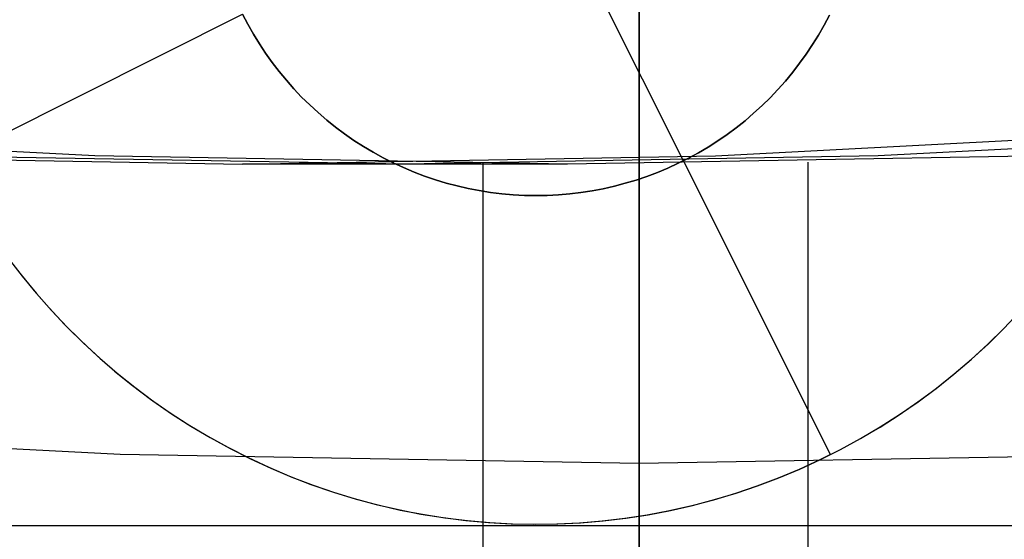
# Model space of a CAD drawing. Header units: millimetres. Extents: x 6049 to 7254, y -11340 to -10297.
# Tile 26 of 237: x 6649.3 to 6653.05, y -10737.65 to -10735.67. Entities that reach past the tile are written whole.
import ezdxf

# ---------------------------------------------------------------- set-up
doc = ezdxf.new("R2010")
doc.units = ezdxf.units.MM
doc.layers.add('color', color=7, linetype='Continuous')

msp = doc.modelspace()

# ---------------------------------------------------------------- linework, layer by layer
at = {"color": 8, "true_color": 0x7f7f7f}
for p, q in [((6651.6597, -10751.3076, 89.0308), (6651.6597, -10730.3008, 103.0637)), ((6651.6597, -10751.3076, 89.0308), (6651.6597, -10730.3008, 103.0637)), ((6651.6597, -10751.0356, 88.1), (6651.6597, -10732.1874, 88.1)), ((6651.6597, -10751.0356, 88.1), (6651.6597, -10732.1874, 88.1)), ((6651.6597, -10735.8456, 208.752), (6651.6597, -10735.0318, 207.9348)), ((6651.6597, -10735.8456, 208.752), (6651.6597, -10735.0318, 207.9348)), ((6651.6597, -10735.9315, 210.3157), (6651.6597, -10735.1743, 209.4969)), ((6651.6597, -10735.9315, 210.3157), (6651.6597, -10735.1743, 209.4969)), ((6651.6597, -10736.6304, 209.5971), (6651.6597, -10735.8456, 208.752)), ((6651.6597, -10736.6304, 209.5971), (6651.6597, -10735.8456, 208.752)), ((6651.6597, -10736.6597, 211.1602), (6651.6597, -10735.9315, 210.3157)), ((6651.6597, -10736.6597, 211.1602), (6651.6597, -10735.9315, 210.3157)), ((6649.587, -10736.1896, 69.3167), (6647.7891, -10736.0945, 69.7318)), ((6651.9498, -10736.1896, 63.1265), (6653.7476, -10736.0945, 62.7115)), ((6654.3662, -10736.0945, 65.391), (6652.5684, -10736.1896, 65.806)), ((6648.3498, -10736.1896, 63.9576), (6650.1498, -10736.2214, 63.5421)), ((6650.7684, -10736.2214, 66.2216), (6648.9684, -10736.1896, 66.6372)), ((6651.387, -10736.2214, 68.9011), (6649.587, -10736.1896, 69.3167)), ((6650.1498, -10736.2214, 63.5421), (6651.9498, -10736.1896, 63.1265)), ((6651.387, -10736.2214, 68.9011), (6650.1498, -10736.2214, 63.5421)), ((6652.5684, -10736.1896, 65.806), (6650.7684, -10736.2214, 66.2216)), ((6651.0654, -10744.9174, 63.3307), (6651.0654, -10736.2132, 63.3307)), ((6653.187, -10736.1896, 68.4856), (6651.387, -10736.2214, 68.9011)), ((6652.3026, -10744.9174, 68.6897), (6652.3026, -10736.2132, 68.6897)), ((6651.6597, -10737.3853, 210.4689), (6651.6597, -10736.6304, 209.5971)), ((6651.6597, -10737.3853, 210.4689), (6651.6597, -10736.6304, 209.5971)), ((6651.6597, -10737.3583, 212.0295), (6651.6597, -10736.6597, 211.1602)), ((6651.6597, -10737.3583, 212.0295), (6651.6597, -10736.6597, 211.1602)), ((6647.7092, -10737.2218, 212.0295), (6649.6833, -10737.3241, 212.0295)), ((6649.6833, -10737.3241, 212.0295), (6651.6597, -10737.3583, 212.0295)), ((6651.6597, -10737.3583, 212.0295), (6653.6362, -10737.3241, 212.0295)), ((6651.6597, -10738.0262, 212.9226), (6651.6597, -10737.3583, 212.0295)), ((6651.6597, -10738.0262, 212.9226), (6651.6597, -10737.3583, 212.0295)), ((6651.6597, -10738.1094, 211.3665), (6651.6597, -10737.3853, 210.4689)), ((6651.6597, -10738.1094, 211.3665), (6651.6597, -10737.3853, 210.4689))]:
    msp.add_line(p, q, dxfattribs=at)
at = {"color": 7, "true_color": 0xffffff}
for p, q in [((6651.6597, -10731.2254, 258.0594), (6651.6597, -10737.5962, 258.0594)), ((6661.6597, -10737.5962, 258.0594), (6641.6597, -10737.5962, 258.0594)), ((6661.6597, -10737.5962, 261.0594), (6641.6597, -10737.5962, 261.0594)), ((6661.6597, -10737.5962, 259.5594), (6641.6597, -10737.5962, 259.5594)), ((6651.6597, -10737.5962, 258.0594), (6651.6597, -10737.5962, 261.0594))]:
    msp.add_line(p, q, dxfattribs=at)
at = {"layer": 'color'}
msp.add_line((6651.6597, -10607.0962, 43.5), (6651.6597, -10753.0962, 43.5), dxfattribs=at)
at = {"layer": 'color', "color": 254, "true_color": 0xcad1ee}
for p, q in [((6651.8274, -10736.2082, 24.7), (6650.7072, -10733.9732, 24.7)), ((6649.0323, -10736.2108, 19.7), (6650.1498, -10735.6507, 19.7)), ((6650.1698, -10735.689, 24.7), (6650.1498, -10735.6507, 24.7)), ((6650.1498, -10735.6507, 19.7), (6650.1698, -10735.689, 19.7)), ((6650.1698, -10735.689, 22.2), (6650.1498, -10735.6507, 22.2)), ((6650.1498, -10735.6507, 19.7), (6650.1698, -10735.689, 19.7)), ((6650.1698, -10735.689, 24.7), (6650.1498, -10735.6507, 24.7)), ((6652.3832, -10735.6541, 24.7), (6652.363, -10735.6922, 24.7)), ((6652.363, -10735.6922, 19.7), (6652.3832, -10735.6541, 19.7)), ((6652.3832, -10735.6541, 22.2), (6652.363, -10735.6922, 22.2)), ((6652.363, -10735.6922, 19.7), (6652.3832, -10735.6541, 19.7)), ((6652.3832, -10735.6541, 24.7), (6652.363, -10735.6922, 24.7)), ((6650.1911, -10735.7265, 24.7), (6650.1698, -10735.689, 24.7)), ((6650.1698, -10735.689, 19.7), (6650.1911, -10735.7265, 19.7)), ((6650.1911, -10735.7265, 22.2), (6650.1698, -10735.689, 22.2)), ((6650.1698, -10735.689, 19.7), (6650.1911, -10735.7265, 19.7)), ((6650.1911, -10735.7265, 24.7), (6650.1698, -10735.689, 24.7)), ((6652.363, -10735.6922, 24.7), (6652.3416, -10735.7297, 24.7)), ((6652.3416, -10735.7297, 19.7), (6652.363, -10735.6922, 19.7)), ((6652.363, -10735.6922, 22.2), (6652.3416, -10735.7297, 22.2)), ((6652.3416, -10735.7297, 19.7), (6652.363, -10735.6922, 19.7)), ((6652.363, -10735.6922, 24.7), (6652.3416, -10735.7297, 24.7)), ((6650.2137, -10735.7633, 24.7), (6650.1911, -10735.7265, 24.7)), ((6650.1911, -10735.7265, 19.7), (6650.2137, -10735.7633, 19.7)), ((6650.2137, -10735.7633, 22.2), (6650.1911, -10735.7265, 22.2)), ((6650.1911, -10735.7265, 19.7), (6650.2137, -10735.7633, 19.7)), ((6650.2137, -10735.7633, 24.7), (6650.1911, -10735.7265, 24.7)), ((6652.3416, -10735.7297, 24.7), (6652.3189, -10735.7664, 24.7)), ((6652.3189, -10735.7664, 19.7), (6652.3416, -10735.7297, 19.7)), ((6652.3416, -10735.7297, 22.2), (6652.3189, -10735.7664, 22.2)), ((6652.3189, -10735.7664, 19.7), (6652.3416, -10735.7297, 19.7)), ((6652.3416, -10735.7297, 24.7), (6652.3189, -10735.7664, 24.7)), ((6650.2375, -10735.7992, 24.7), (6650.2137, -10735.7633, 24.7)), ((6650.2137, -10735.7633, 19.7), (6650.2375, -10735.7992, 19.7)), ((6650.2375, -10735.7992, 22.2), (6650.2137, -10735.7633, 22.2)), ((6650.2137, -10735.7633, 19.7), (6650.2375, -10735.7992, 19.7)), ((6650.2375, -10735.7992, 24.7), (6650.2137, -10735.7633, 24.7)), ((6652.3189, -10735.7664, 24.7), (6652.295, -10735.8023, 24.7)), ((6652.295, -10735.8023, 19.7), (6652.3189, -10735.7664, 19.7)), ((6652.3189, -10735.7664, 22.2), (6652.295, -10735.8023, 22.2)), ((6652.295, -10735.8023, 19.7), (6652.3189, -10735.7664, 19.7)), ((6652.3189, -10735.7664, 24.7), (6652.295, -10735.8023, 24.7)), ((6650.2626, -10735.8344, 24.7), (6650.2375, -10735.7992, 24.7)), ((6650.2375, -10735.7992, 19.7), (6650.2626, -10735.8344, 19.7)), ((6650.2626, -10735.8344, 22.2), (6650.2375, -10735.7992, 22.2)), ((6650.2375, -10735.7992, 19.7), (6650.2626, -10735.8344, 19.7)), ((6650.2626, -10735.8344, 24.7), (6650.2375, -10735.7992, 24.7)), ((6652.295, -10735.8023, 24.7), (6652.2698, -10735.8373, 24.7)), ((6652.2698, -10735.8373, 19.7), (6652.295, -10735.8023, 19.7)), ((6652.295, -10735.8023, 22.2), (6652.2698, -10735.8373, 22.2)), ((6652.2698, -10735.8373, 19.7), (6652.295, -10735.8023, 19.7)), ((6652.295, -10735.8023, 24.7), (6652.2698, -10735.8373, 24.7)), ((6650.2889, -10735.8686, 24.7), (6650.2626, -10735.8344, 24.7)), ((6650.2626, -10735.8344, 19.7), (6650.2889, -10735.8686, 19.7)), ((6650.2889, -10735.8686, 22.2), (6650.2626, -10735.8344, 22.2)), ((6650.2626, -10735.8344, 19.7), (6650.2889, -10735.8686, 19.7)), ((6650.2889, -10735.8686, 24.7), (6650.2626, -10735.8344, 24.7)), ((6652.2698, -10735.8373, 24.7), (6652.2434, -10735.8715, 24.7)), ((6652.2434, -10735.8715, 19.7), (6652.2698, -10735.8373, 19.7)), ((6652.2698, -10735.8373, 22.2), (6652.2434, -10735.8715, 22.2)), ((6652.2434, -10735.8715, 19.7), (6652.2698, -10735.8373, 19.7)), ((6652.2698, -10735.8373, 24.7), (6652.2434, -10735.8715, 24.7)), ((6650.3163, -10735.9019, 24.7), (6650.2889, -10735.8686, 24.7)), ((6650.2889, -10735.8686, 19.7), (6650.3163, -10735.9019, 19.7)), ((6650.3163, -10735.9019, 22.2), (6650.2889, -10735.8686, 22.2)), ((6650.2889, -10735.8686, 19.7), (6650.3163, -10735.9019, 19.7)), ((6650.3163, -10735.9019, 24.7), (6650.2889, -10735.8686, 24.7)), ((6652.2434, -10735.8715, 24.7), (6652.2159, -10735.9047, 24.7)), ((6652.2159, -10735.9047, 19.7), (6652.2434, -10735.8715, 19.7)), ((6652.2434, -10735.8715, 22.2), (6652.2159, -10735.9047, 22.2)), ((6652.2159, -10735.9047, 19.7), (6652.2434, -10735.8715, 19.7)), ((6652.2434, -10735.8715, 24.7), (6652.2159, -10735.9047, 24.7)), ((6650.3449, -10735.9342, 24.7), (6650.3163, -10735.9019, 24.7)), ((6650.3163, -10735.9019, 19.7), (6650.3449, -10735.9342, 19.7)), ((6650.3449, -10735.9342, 22.2), (6650.3163, -10735.9019, 22.2)), ((6650.3163, -10735.9019, 19.7), (6650.3449, -10735.9342, 19.7)), ((6650.3449, -10735.9342, 24.7), (6650.3163, -10735.9019, 24.7)), ((6652.2159, -10735.9047, 24.7), (6652.1872, -10735.937, 24.7)), ((6652.1872, -10735.937, 19.7), (6652.2159, -10735.9047, 19.7)), ((6652.2159, -10735.9047, 22.2), (6652.1872, -10735.937, 22.2)), ((6652.1872, -10735.937, 19.7), (6652.2159, -10735.9047, 19.7)), ((6652.2159, -10735.9047, 24.7), (6652.1872, -10735.937, 24.7)), ((6650.3745, -10735.9656, 24.7), (6650.3449, -10735.9342, 24.7)), ((6650.3449, -10735.9342, 19.7), (6650.3745, -10735.9656, 19.7)), ((6650.3745, -10735.9656, 22.2), (6650.3449, -10735.9342, 22.2)), ((6650.3449, -10735.9342, 19.7), (6650.3745, -10735.9656, 19.7)), ((6650.3745, -10735.9656, 24.7), (6650.3449, -10735.9342, 24.7)), ((6652.1872, -10735.937, 24.7), (6652.1575, -10735.9682, 24.7)), ((6652.1575, -10735.9682, 19.7), (6652.1872, -10735.937, 19.7)), ((6652.1872, -10735.937, 22.2), (6652.1575, -10735.9682, 22.2)), ((6652.1575, -10735.9682, 19.7), (6652.1872, -10735.937, 19.7)), ((6652.1872, -10735.937, 24.7), (6652.1575, -10735.9682, 24.7)), ((6650.4053, -10735.9959, 24.7), (6650.3745, -10735.9656, 24.7)), ((6650.3745, -10735.9656, 19.7), (6650.4053, -10735.9959, 19.7)), ((6650.4053, -10735.9959, 22.2), (6650.3745, -10735.9656, 22.2)), ((6650.3745, -10735.9656, 19.7), (6650.4053, -10735.9959, 19.7)), ((6650.4053, -10735.9959, 24.7), (6650.3745, -10735.9656, 24.7)), ((6650.437, -10736.0251, 24.7), (6650.4053, -10735.9959, 24.7)), ((6650.4053, -10735.9959, 19.7), (6650.437, -10736.0251, 19.7)), ((6650.437, -10736.0251, 22.2), (6650.4053, -10735.9959, 22.2)), ((6650.4053, -10735.9959, 19.7), (6650.437, -10736.0251, 19.7)), ((6650.437, -10736.0251, 24.7), (6650.4053, -10735.9959, 24.7)), ((6652.1575, -10735.9682, 24.7), (6652.1267, -10735.9984, 24.7)), ((6652.1267, -10735.9984, 19.7), (6652.1575, -10735.9682, 19.7)), ((6652.1575, -10735.9682, 22.2), (6652.1267, -10735.9984, 22.2)), ((6652.1267, -10735.9984, 19.7), (6652.1575, -10735.9682, 19.7)), ((6652.1575, -10735.9682, 24.7), (6652.1267, -10735.9984, 24.7)), ((6650.4698, -10736.0532, 24.7), (6650.437, -10736.0251, 24.7)), ((6650.437, -10736.0251, 19.7), (6650.4698, -10736.0532, 19.7)), ((6650.4698, -10736.0532, 22.2), (6650.437, -10736.0251, 22.2)), ((6650.437, -10736.0251, 19.7), (6650.4698, -10736.0532, 19.7)), ((6650.4698, -10736.0532, 24.7), (6650.437, -10736.0251, 24.7)), ((6652.0948, -10736.0276, 24.7), (6652.062, -10736.0556, 24.7)), ((6652.062, -10736.0556, 19.7), (6652.0948, -10736.0276, 19.7)), ((6652.0948, -10736.0276, 22.2), (6652.062, -10736.0556, 22.2)), ((6652.062, -10736.0556, 19.7), (6652.0948, -10736.0276, 19.7)), ((6652.0948, -10736.0276, 24.7), (6652.062, -10736.0556, 24.7)), ((6652.1267, -10735.9984, 24.7), (6652.0948, -10736.0276, 24.7)), ((6652.0948, -10736.0276, 19.7), (6652.1267, -10735.9984, 19.7)), ((6652.1267, -10735.9984, 22.2), (6652.0948, -10736.0276, 22.2)), ((6652.0948, -10736.0276, 19.7), (6652.1267, -10735.9984, 19.7)), ((6652.1267, -10735.9984, 24.7), (6652.0948, -10736.0276, 24.7)), ((6650.5035, -10736.0802, 24.7), (6650.4698, -10736.0532, 24.7)), ((6650.4698, -10736.0532, 19.7), (6650.5035, -10736.0802, 19.7)), ((6650.5035, -10736.0802, 22.2), (6650.4698, -10736.0532, 22.2)), ((6650.4698, -10736.0532, 19.7), (6650.5035, -10736.0802, 19.7)), ((6650.5035, -10736.0802, 24.7), (6650.4698, -10736.0532, 24.7)), ((6652.062, -10736.0556, 24.7), (6652.0282, -10736.0824, 24.7)), ((6652.0282, -10736.0824, 19.7), (6652.062, -10736.0556, 19.7)), ((6652.062, -10736.0556, 22.2), (6652.0282, -10736.0824, 22.2)), ((6652.0282, -10736.0824, 19.7), (6652.062, -10736.0556, 19.7)), ((6652.062, -10736.0556, 24.7), (6652.0282, -10736.0824, 24.7)), ((6650.5381, -10736.1059, 24.7), (6650.5035, -10736.0802, 24.7)), ((6650.5035, -10736.0802, 19.7), (6650.5381, -10736.1059, 19.7)), ((6650.5381, -10736.1059, 22.2), (6650.5035, -10736.0802, 22.2)), ((6650.5035, -10736.0802, 19.7), (6650.5381, -10736.1059, 19.7)), ((6650.5381, -10736.1059, 24.7), (6650.5035, -10736.0802, 24.7)), ((6650.5735, -10736.1305, 24.7), (6650.5381, -10736.1059, 24.7)), ((6650.5381, -10736.1059, 19.7), (6650.5735, -10736.1305, 19.7)), ((6650.5735, -10736.1305, 22.2), (6650.5381, -10736.1059, 22.2)), ((6650.5381, -10736.1059, 19.7), (6650.5735, -10736.1305, 19.7)), ((6650.5735, -10736.1305, 24.7), (6650.5381, -10736.1059, 24.7)), ((6651.9935, -10736.1081, 24.7), (6651.958, -10736.1325, 24.7)), ((6651.958, -10736.1325, 19.7), (6651.9935, -10736.1081, 19.7)), ((6651.9935, -10736.1081, 22.2), (6651.958, -10736.1325, 22.2)), ((6651.958, -10736.1325, 19.7), (6651.9935, -10736.1081, 19.7)), ((6651.9935, -10736.1081, 24.7), (6651.958, -10736.1325, 24.7)), ((6652.0282, -10736.0824, 24.7), (6651.9935, -10736.1081, 24.7)), ((6651.9935, -10736.1081, 19.7), (6652.0282, -10736.0824, 19.7)), ((6652.0282, -10736.0824, 22.2), (6651.9935, -10736.1081, 22.2)), ((6651.9935, -10736.1081, 19.7), (6652.0282, -10736.0824, 19.7)), ((6652.0282, -10736.0824, 24.7), (6651.9935, -10736.1081, 24.7)), ((6650.6098, -10736.1538, 24.7), (6650.5735, -10736.1305, 24.7)), ((6650.5735, -10736.1305, 19.7), (6650.6098, -10736.1538, 19.7)), ((6650.6098, -10736.1538, 22.2), (6650.5735, -10736.1305, 22.2)), ((6650.5735, -10736.1305, 19.7), (6650.6098, -10736.1538, 19.7)), ((6650.6098, -10736.1538, 24.7), (6650.5735, -10736.1305, 24.7)), ((6651.958, -10736.1325, 24.7), (6651.9216, -10736.1558, 24.7)), ((6651.9216, -10736.1558, 19.7), (6651.958, -10736.1325, 19.7)), ((6651.958, -10736.1325, 22.2), (6651.9216, -10736.1558, 22.2)), ((6651.9216, -10736.1558, 19.7), (6651.958, -10736.1325, 19.7)), ((6651.958, -10736.1325, 24.7), (6651.9216, -10736.1558, 24.7)), ((6650.6469, -10736.1759, 24.7), (6650.6098, -10736.1538, 24.7)), ((6650.6098, -10736.1538, 19.7), (6650.6469, -10736.1759, 19.7)), ((6650.6469, -10736.1759, 22.2), (6650.6098, -10736.1538, 22.2)), ((6650.6098, -10736.1538, 19.7), (6650.6469, -10736.1759, 19.7)), ((6650.6469, -10736.1759, 24.7), (6650.6098, -10736.1538, 24.7)), ((6650.6848, -10736.1966, 24.7), (6650.6469, -10736.1759, 24.7)), ((6650.6469, -10736.1759, 19.7), (6650.6848, -10736.1966, 19.7)), ((6650.6848, -10736.1966, 22.2), (6650.6469, -10736.1759, 22.2)), ((6650.6469, -10736.1759, 19.7), (6650.6848, -10736.1966, 19.7)), ((6650.6848, -10736.1966, 24.7), (6650.6469, -10736.1759, 24.7)), ((6651.8845, -10736.1777, 24.7), (6651.8466, -10736.1984, 24.7)), ((6651.8466, -10736.1984, 19.7), (6651.8845, -10736.1777, 19.7)), ((6651.8845, -10736.1777, 22.2), (6651.8466, -10736.1984, 22.2)), ((6651.8466, -10736.1984, 19.7), (6651.8845, -10736.1777, 19.7)), ((6651.8845, -10736.1777, 24.7), (6651.8466, -10736.1984, 24.7)), ((6651.9216, -10736.1558, 24.7), (6651.8845, -10736.1777, 24.7)), ((6651.8845, -10736.1777, 19.7), (6651.9216, -10736.1558, 19.7)), ((6651.9216, -10736.1558, 22.2), (6651.8845, -10736.1777, 22.2)), ((6651.8845, -10736.1777, 19.7), (6651.9216, -10736.1558, 19.7)), ((6651.9216, -10736.1558, 24.7), (6651.8845, -10736.1777, 24.7)), ((6650.7233, -10736.2161, 24.7), (6650.6848, -10736.1966, 24.7)), ((6650.6848, -10736.1966, 19.7), (6650.7233, -10736.2161, 19.7)), ((6650.7233, -10736.2161, 22.2), (6650.6848, -10736.1966, 22.2)), ((6650.6848, -10736.1966, 19.7), (6650.7233, -10736.2161, 19.7)), ((6650.7233, -10736.2161, 24.7), (6650.6848, -10736.1966, 24.7)), ((6650.7625, -10736.2342, 24.7), (6650.7233, -10736.2161, 24.7)), ((6650.7233, -10736.2161, 19.7), (6650.7625, -10736.2342, 19.7)), ((6650.7625, -10736.2342, 22.2), (6650.7233, -10736.2161, 22.2)), ((6650.7233, -10736.2161, 19.7), (6650.7625, -10736.2342, 19.7)), ((6650.7625, -10736.2342, 24.7), (6650.7233, -10736.2161, 24.7)), ((6651.808, -10736.2177, 24.7), (6651.7688, -10736.2357, 24.7)), ((6651.7688, -10736.2357, 19.7), (6651.808, -10736.2177, 19.7)), ((6651.808, -10736.2177, 22.2), (6651.7688, -10736.2357, 22.2)), ((6651.7688, -10736.2357, 19.7), (6651.808, -10736.2177, 19.7)), ((6651.808, -10736.2177, 24.7), (6651.7688, -10736.2357, 24.7)), ((6651.8466, -10736.1984, 24.7), (6651.808, -10736.2177, 24.7)), ((6651.808, -10736.2177, 19.7), (6651.8466, -10736.1984, 19.7)), ((6651.8466, -10736.1984, 22.2), (6651.808, -10736.2177, 22.2)), ((6651.808, -10736.2177, 19.7), (6651.8466, -10736.1984, 19.7)), ((6651.8466, -10736.1984, 24.7), (6651.808, -10736.2177, 24.7)), ((6651.8274, -10736.2082, 24.7), (6651.8274, -10736.2082, 19.7)), ((6652.3874, -10737.3257, 19.7), (6651.8274, -10736.2082, 19.7)), ((6650.8022, -10736.2509, 24.7), (6650.7625, -10736.2342, 24.7)), ((6650.7625, -10736.2342, 19.7), (6650.8022, -10736.2509, 19.7)), ((6650.8022, -10736.2509, 22.2), (6650.7625, -10736.2342, 22.2)), ((6650.7625, -10736.2342, 19.7), (6650.8022, -10736.2509, 19.7)), ((6650.8022, -10736.2509, 24.7), (6650.7625, -10736.2342, 24.7)), ((6650.8425, -10736.2663, 24.7), (6650.8022, -10736.2509, 24.7)), ((6650.8022, -10736.2509, 19.7), (6650.8425, -10736.2663, 19.7)), ((6650.8425, -10736.2663, 22.2), (6650.8022, -10736.2509, 22.2)), ((6650.8022, -10736.2509, 19.7), (6650.8425, -10736.2663, 19.7)), ((6650.8425, -10736.2663, 24.7), (6650.8022, -10736.2509, 24.7)), ((6651.7289, -10736.2523, 24.7), (6651.6886, -10736.2676, 24.7)), ((6651.6886, -10736.2676, 19.7), (6651.7289, -10736.2523, 19.7)), ((6651.7289, -10736.2523, 22.2), (6651.6886, -10736.2676, 22.2)), ((6651.6886, -10736.2676, 19.7), (6651.7289, -10736.2523, 19.7)), ((6651.7289, -10736.2523, 24.7), (6651.6886, -10736.2676, 24.7)), ((6651.7688, -10736.2357, 24.7), (6651.7289, -10736.2523, 24.7)), ((6651.7289, -10736.2523, 19.7), (6651.7688, -10736.2357, 19.7)), ((6651.7688, -10736.2357, 22.2), (6651.7289, -10736.2523, 22.2)), ((6651.7289, -10736.2523, 19.7), (6651.7688, -10736.2357, 19.7)), ((6651.7688, -10736.2357, 24.7), (6651.7289, -10736.2523, 24.7)), ((6650.8834, -10736.2803, 24.7), (6650.8425, -10736.2663, 24.7)), ((6650.8425, -10736.2663, 19.7), (6650.8834, -10736.2803, 19.7)), ((6650.8834, -10736.2803, 22.2), (6650.8425, -10736.2663, 22.2)), ((6650.8425, -10736.2663, 19.7), (6650.8834, -10736.2803, 19.7)), ((6650.8834, -10736.2803, 24.7), (6650.8425, -10736.2663, 24.7)), ((6650.9247, -10736.2928, 24.7), (6650.8834, -10736.2803, 24.7)), ((6650.8834, -10736.2803, 19.7), (6650.9247, -10736.2928, 19.7)), ((6650.9247, -10736.2928, 22.2), (6650.8834, -10736.2803, 22.2)), ((6650.8834, -10736.2803, 19.7), (6650.9247, -10736.2928, 19.7)), ((6650.9247, -10736.2928, 24.7), (6650.8834, -10736.2803, 24.7)), ((6650.9664, -10736.3039, 24.7), (6650.9247, -10736.2928, 24.7)), ((6650.9247, -10736.2928, 19.7), (6650.9664, -10736.3039, 19.7)), ((6650.9664, -10736.3039, 22.2), (6650.9247, -10736.2928, 22.2)), ((6650.9247, -10736.2928, 19.7), (6650.9664, -10736.3039, 19.7)), ((6650.9664, -10736.3039, 24.7), (6650.9247, -10736.2928, 24.7)), ((6651.6064, -10736.2938, 24.7), (6651.5647, -10736.3048, 24.7)), ((6651.5647, -10736.3048, 19.7), (6651.6064, -10736.2938, 19.7)), ((6651.6064, -10736.2938, 22.2), (6651.5647, -10736.3048, 22.2)), ((6651.5647, -10736.3048, 19.7), (6651.6064, -10736.2938, 19.7)), ((6651.6064, -10736.2938, 24.7), (6651.5647, -10736.3048, 24.7)), ((6651.6477, -10736.2814, 24.7), (6651.6064, -10736.2938, 24.7)), ((6651.6064, -10736.2938, 19.7), (6651.6477, -10736.2814, 19.7)), ((6651.6477, -10736.2814, 22.2), (6651.6064, -10736.2938, 22.2)), ((6651.6064, -10736.2938, 19.7), (6651.6477, -10736.2814, 19.7)), ((6651.6477, -10736.2814, 24.7), (6651.6064, -10736.2938, 24.7)), ((6651.6886, -10736.2676, 24.7), (6651.6477, -10736.2814, 24.7)), ((6651.6477, -10736.2814, 19.7), (6651.6886, -10736.2676, 19.7)), ((6651.6886, -10736.2676, 22.2), (6651.6477, -10736.2814, 22.2)), ((6651.6477, -10736.2814, 19.7), (6651.6886, -10736.2676, 19.7)), ((6651.6886, -10736.2676, 24.7), (6651.6477, -10736.2814, 24.7)), ((6651.0084, -10736.3136, 24.7), (6650.9664, -10736.3039, 24.7)), ((6650.9664, -10736.3039, 19.7), (6651.0084, -10736.3136, 19.7)), ((6651.0084, -10736.3136, 22.2), (6650.9664, -10736.3039, 22.2)), ((6650.9664, -10736.3039, 19.7), (6651.0084, -10736.3136, 19.7)), ((6651.0084, -10736.3136, 24.7), (6650.9664, -10736.3039, 24.7)), ((6651.0508, -10736.3218, 24.7), (6651.0084, -10736.3136, 24.7)), ((6651.0084, -10736.3136, 19.7), (6651.0508, -10736.3218, 19.7)), ((6651.0508, -10736.3218, 22.2), (6651.0084, -10736.3136, 22.2)), ((6651.0084, -10736.3136, 19.7), (6651.0508, -10736.3218, 19.7)), ((6651.0508, -10736.3218, 24.7), (6651.0084, -10736.3136, 24.7)), ((6651.0934, -10736.3285, 24.7), (6651.0508, -10736.3218, 24.7)), ((6651.0508, -10736.3218, 19.7), (6651.0934, -10736.3285, 19.7)), ((6651.0934, -10736.3285, 22.2), (6651.0508, -10736.3218, 22.2)), ((6651.0508, -10736.3218, 19.7), (6651.0934, -10736.3285, 19.7)), ((6651.0934, -10736.3285, 24.7), (6651.0508, -10736.3218, 24.7)), ((6651.1362, -10736.3338, 24.7), (6651.0934, -10736.3285, 24.7)), ((6651.0934, -10736.3285, 19.7), (6651.1362, -10736.3338, 19.7)), ((6651.1362, -10736.3338, 22.2), (6651.0934, -10736.3285, 22.2)), ((6651.0934, -10736.3285, 19.7), (6651.1362, -10736.3338, 19.7)), ((6651.1362, -10736.3338, 24.7), (6651.0934, -10736.3285, 24.7)), ((6651.1792, -10736.3376, 24.7), (6651.1362, -10736.3338, 24.7)), ((6651.1362, -10736.3338, 19.7), (6651.1792, -10736.3376, 19.7)), ((6651.1792, -10736.3376, 22.2), (6651.1362, -10736.3338, 22.2)), ((6651.1362, -10736.3338, 19.7), (6651.1792, -10736.3376, 19.7)), ((6651.1792, -10736.3376, 24.7), (6651.1362, -10736.3338, 24.7)), ((6651.3947, -10736.3342, 24.7), (6651.3517, -10736.3378, 24.7)), ((6651.3517, -10736.3378, 19.7), (6651.3947, -10736.3342, 19.7)), ((6651.3947, -10736.3342, 22.2), (6651.3517, -10736.3378, 22.2)), ((6651.3517, -10736.3378, 19.7), (6651.3947, -10736.3342, 19.7)), ((6651.3947, -10736.3342, 24.7), (6651.3517, -10736.3378, 24.7)), ((6651.4375, -10736.329, 24.7), (6651.3947, -10736.3342, 24.7)), ((6651.3947, -10736.3342, 19.7), (6651.4375, -10736.329, 19.7)), ((6651.4375, -10736.329, 22.2), (6651.3947, -10736.3342, 22.2)), ((6651.3947, -10736.3342, 19.7), (6651.4375, -10736.329, 19.7)), ((6651.4375, -10736.329, 24.7), (6651.3947, -10736.3342, 24.7)), ((6651.4802, -10736.3224, 24.7), (6651.4375, -10736.329, 24.7)), ((6651.4375, -10736.329, 19.7), (6651.4802, -10736.3224, 19.7)), ((6651.4802, -10736.3224, 22.2), (6651.4375, -10736.329, 22.2)), ((6651.4375, -10736.329, 19.7), (6651.4802, -10736.3224, 19.7)), ((6651.4802, -10736.3224, 24.7), (6651.4375, -10736.329, 24.7)), ((6651.5226, -10736.3143, 24.7), (6651.4802, -10736.3224, 24.7)), ((6651.4802, -10736.3224, 19.7), (6651.5226, -10736.3143, 19.7)), ((6651.5226, -10736.3143, 22.2), (6651.4802, -10736.3224, 22.2)), ((6651.4802, -10736.3224, 19.7), (6651.5226, -10736.3143, 19.7)), ((6651.5226, -10736.3143, 24.7), (6651.4802, -10736.3224, 24.7)), ((6651.5647, -10736.3048, 24.7), (6651.5226, -10736.3143, 24.7)), ((6651.5226, -10736.3143, 19.7), (6651.5647, -10736.3048, 19.7)), ((6651.5647, -10736.3048, 22.2), (6651.5226, -10736.3143, 22.2)), ((6651.5226, -10736.3143, 19.7), (6651.5647, -10736.3048, 19.7)), ((6651.5647, -10736.3048, 24.7), (6651.5226, -10736.3143, 24.7)), ((6651.2223, -10736.3399, 24.7), (6651.1792, -10736.3376, 24.7)), ((6651.1792, -10736.3376, 19.7), (6651.2223, -10736.3399, 19.7)), ((6651.2223, -10736.3399, 22.2), (6651.1792, -10736.3376, 22.2)), ((6651.1792, -10736.3376, 19.7), (6651.2223, -10736.3399, 19.7)), ((6651.2223, -10736.3399, 24.7), (6651.1792, -10736.3376, 24.7)), ((6651.2655, -10736.3407, 24.7), (6651.2223, -10736.3399, 24.7)), ((6651.2223, -10736.3399, 19.7), (6651.2655, -10736.3407, 19.7)), ((6651.2655, -10736.3407, 22.2), (6651.2223, -10736.3399, 22.2)), ((6651.2223, -10736.3399, 19.7), (6651.2655, -10736.3407, 19.7)), ((6651.2655, -10736.3407, 24.7), (6651.2223, -10736.3399, 24.7)), ((6651.3086, -10736.34, 24.7), (6651.2655, -10736.3407, 24.7)), ((6651.2655, -10736.3407, 19.7), (6651.3086, -10736.34, 19.7)), ((6651.3086, -10736.34, 22.2), (6651.2655, -10736.3407, 22.2)), ((6651.2655, -10736.3407, 19.7), (6651.3086, -10736.34, 19.7)), ((6651.3086, -10736.34, 24.7), (6651.2655, -10736.3407, 24.7)), ((6651.3517, -10736.3378, 24.7), (6651.3086, -10736.34, 24.7)), ((6651.3086, -10736.34, 19.7), (6651.3517, -10736.3378, 19.7)), ((6651.3517, -10736.3378, 22.2), (6651.3086, -10736.34, 22.2)), ((6651.3086, -10736.34, 19.7), (6651.3517, -10736.3378, 19.7)), ((6651.3517, -10736.3378, 24.7), (6651.3086, -10736.34, 24.7)), ((6649.2579, -10736.578, 19.7), (6649.3104, -10736.6465, 19.7)), ((6649.2579, -10736.578, 19.7), (6649.3104, -10736.6465, 19.7)), ((6649.3015, -10736.6352, 28.2), (6649.3562, -10736.7024, 28.2)), ((6649.3015, -10736.6352, 28.2), (6649.3562, -10736.7024, 28.2)), ((6649.3015, -10736.6352, 23.95), (6649.3562, -10736.7024, 23.95)), ((6649.3104, -10736.6465, 19.7), (6649.3653, -10736.7131, 19.7)), ((6649.3104, -10736.6465, 19.7), (6649.3653, -10736.7131, 19.7)), ((6649.3562, -10736.7024, 28.2), (6649.4132, -10736.7677, 28.2)), ((6649.3562, -10736.7024, 28.2), (6649.4132, -10736.7677, 28.2)), ((6649.3562, -10736.7024, 23.95), (6649.4132, -10736.7677, 23.95)), ((6649.3653, -10736.7131, 19.7), (6649.4224, -10736.7778, 19.7)), ((6649.3653, -10736.7131, 19.7), (6649.4224, -10736.7778, 19.7)), ((6649.4132, -10736.7677, 28.2), (6649.4724, -10736.8309, 28.2)), ((6649.4132, -10736.7677, 28.2), (6649.4724, -10736.8309, 28.2)), ((6649.4132, -10736.7677, 23.95), (6649.4724, -10736.8309, 23.95)), ((6649.4224, -10736.7778, 19.7), (6649.4818, -10736.8405, 19.7)), ((6649.4224, -10736.7778, 19.7), (6649.4818, -10736.8405, 19.7)), ((6653.0477, -10736.8458, 19.7), (6653.1072, -10736.7833, 19.7)), ((6653.0477, -10736.8458, 19.7), (6653.1072, -10736.7833, 19.7)), ((6649.4724, -10736.8309, 28.2), (6649.5338, -10736.8921, 28.2)), ((6649.4724, -10736.8309, 28.2), (6649.5338, -10736.8921, 28.2)), ((6649.4724, -10736.8309, 23.95), (6649.5338, -10736.8921, 23.95)), ((6649.4818, -10736.8405, 19.7), (6649.5432, -10736.9011, 19.7)), ((6649.4818, -10736.8405, 19.7), (6649.5432, -10736.9011, 19.7)), ((6652.986, -10736.9062, 19.7), (6653.0477, -10736.8458, 19.7)), ((6652.986, -10736.9062, 19.7), (6653.0477, -10736.8458, 19.7)), ((6652.9883, -10736.904, 28.2), (6653.0501, -10736.8433, 28.2)), ((6652.9883, -10736.904, 28.2), (6653.0501, -10736.8433, 28.2)), ((6652.9883, -10736.904, 23.95), (6653.0501, -10736.8433, 23.95)), ((6649.5338, -10736.8921, 28.2), (6649.5973, -10736.9511, 28.2)), ((6649.5338, -10736.8921, 28.2), (6649.5973, -10736.9511, 28.2)), ((6649.5338, -10736.8921, 23.95), (6649.5973, -10736.9511, 23.95)), ((6649.5432, -10736.9011, 19.7), (6649.6067, -10736.9595, 19.7)), ((6649.5432, -10736.9011, 19.7), (6649.6067, -10736.9595, 19.7)), ((6652.9223, -10736.9644, 19.7), (6652.986, -10736.9062, 19.7)), ((6652.9223, -10736.9644, 19.7), (6652.986, -10736.9062, 19.7)), ((6652.9244, -10736.9626, 28.2), (6652.9883, -10736.904, 28.2)), ((6652.9244, -10736.9626, 28.2), (6652.9883, -10736.904, 28.2)), ((6652.9244, -10736.9626, 23.95), (6652.9883, -10736.904, 23.95)), ((6649.5973, -10736.9511, 28.2), (6649.6628, -10737.0079, 28.2)), ((6649.5973, -10736.9511, 28.2), (6649.6628, -10737.0079, 28.2)), ((6649.5973, -10736.9511, 23.95), (6649.6628, -10737.0079, 23.95)), ((6649.6067, -10736.9595, 19.7), (6649.6722, -10737.0157, 19.7)), ((6649.6067, -10736.9595, 19.7), (6649.6722, -10737.0157, 19.7)), ((6652.8567, -10737.0204, 19.7), (6652.9223, -10736.9644, 19.7)), ((6652.8567, -10737.0204, 19.7), (6652.9223, -10736.9644, 19.7)), ((6652.8585, -10737.0189, 28.2), (6652.9244, -10736.9626, 28.2)), ((6652.8585, -10737.0189, 28.2), (6652.9244, -10736.9626, 28.2)), ((6652.8585, -10737.0189, 23.95), (6652.9244, -10736.9626, 23.95)), ((6649.6628, -10737.0079, 28.2), (6649.7302, -10737.0623, 28.2)), ((6649.6628, -10737.0079, 28.2), (6649.7302, -10737.0623, 28.2)), ((6649.6628, -10737.0079, 23.95), (6649.7302, -10737.0623, 23.95)), ((6649.6722, -10737.0157, 19.7), (6649.7396, -10737.0696, 19.7)), ((6649.6722, -10737.0157, 19.7), (6649.7396, -10737.0696, 19.7)), ((6652.7891, -10737.0741, 19.7), (6652.8567, -10737.0204, 19.7)), ((6652.7891, -10737.0741, 19.7), (6652.8567, -10737.0204, 19.7)), ((6652.7907, -10737.0729, 28.2), (6652.8585, -10737.0189, 28.2)), ((6652.7907, -10737.0729, 28.2), (6652.8585, -10737.0189, 28.2)), ((6652.7907, -10737.0729, 23.95), (6652.8585, -10737.0189, 23.95)), ((6649.7302, -10737.0623, 28.2), (6649.7995, -10737.1144, 28.2)), ((6649.7302, -10737.0623, 28.2), (6649.7995, -10737.1144, 28.2)), ((6649.7302, -10737.0623, 23.95), (6649.7995, -10737.1144, 23.95)), ((6649.7396, -10737.0696, 19.7), (6649.8088, -10737.1212, 19.7)), ((6649.7396, -10737.0696, 19.7), (6649.8088, -10737.1212, 19.7)), ((6652.7198, -10737.1255, 19.7), (6652.7891, -10737.0741, 19.7)), ((6652.7198, -10737.1255, 19.7), (6652.7891, -10737.0741, 19.7)), ((6652.7211, -10737.1245, 28.2), (6652.7907, -10737.0729, 28.2)), ((6652.7211, -10737.1245, 28.2), (6652.7907, -10737.0729, 28.2)), ((6652.7211, -10737.1245, 23.95), (6652.7907, -10737.0729, 23.95)), ((6649.7995, -10737.1144, 28.2), (6649.8705, -10737.1641, 28.2)), ((6649.7995, -10737.1144, 28.2), (6649.8705, -10737.1641, 28.2)), ((6649.7995, -10737.1144, 23.95), (6649.8705, -10737.1641, 23.95)), ((6649.8088, -10737.1212, 19.7), (6649.8798, -10737.1703, 19.7)), ((6649.8088, -10737.1212, 19.7), (6649.8798, -10737.1703, 19.7)), ((6652.6487, -10737.1744, 19.7), (6652.7198, -10737.1255, 19.7)), ((6652.6487, -10737.1744, 19.7), (6652.7198, -10737.1255, 19.7)), ((6652.6497, -10737.1737, 28.2), (6652.7211, -10737.1245, 28.2)), ((6652.6497, -10737.1737, 28.2), (6652.7211, -10737.1245, 28.2)), ((6652.6497, -10737.1737, 23.95), (6652.7211, -10737.1245, 23.95)), ((6649.8705, -10737.1641, 28.2), (6649.9432, -10737.2113, 28.2)), ((6649.8705, -10737.1641, 28.2), (6649.9432, -10737.2113, 28.2)), ((6649.8705, -10737.1641, 23.95), (6649.9432, -10737.2113, 23.95)), ((6649.8798, -10737.1703, 19.7), (6649.9524, -10737.217, 19.7)), ((6649.8798, -10737.1703, 19.7), (6649.9524, -10737.217, 19.7)), ((6652.5759, -10737.2208, 19.7), (6652.6487, -10737.1744, 19.7)), ((6652.5759, -10737.2208, 19.7), (6652.6487, -10737.1744, 19.7)), ((6652.5767, -10737.2204, 28.2), (6652.6497, -10737.1737, 28.2)), ((6652.5767, -10737.2204, 28.2), (6652.6497, -10737.1737, 28.2)), ((6652.5767, -10737.2204, 23.95), (6652.6497, -10737.1737, 23.95)), ((6649.9432, -10737.2113, 28.2), (6650.0175, -10737.2559, 28.2)), ((6649.9432, -10737.2113, 28.2), (6650.0175, -10737.2559, 28.2)), ((6649.9432, -10737.2113, 23.95), (6650.0175, -10737.2559, 23.95)), ((6649.9524, -10737.217, 19.7), (6650.0266, -10737.2611, 19.7)), ((6649.9524, -10737.217, 19.7), (6650.0266, -10737.2611, 19.7)), ((6652.5016, -10737.2647, 19.7), (6652.5759, -10737.2208, 19.7)), ((6652.5016, -10737.2647, 19.7), (6652.5759, -10737.2208, 19.7)), ((6652.5021, -10737.2645, 28.2), (6652.5767, -10737.2204, 28.2)), ((6652.5021, -10737.2645, 28.2), (6652.5767, -10737.2204, 28.2)), ((6652.5021, -10737.2645, 23.95), (6652.5767, -10737.2204, 23.95)), ((6650.0175, -10737.2559, 28.2), (6650.0933, -10737.2979, 28.2)), ((6650.0175, -10737.2559, 28.2), (6650.0933, -10737.2979, 28.2)), ((6650.0175, -10737.2559, 23.95), (6650.0933, -10737.2979, 23.95)), ((6650.0266, -10737.2611, 19.7), (6650.1022, -10737.3026, 19.7)), ((6650.0266, -10737.2611, 19.7), (6650.1022, -10737.3026, 19.7)), ((6652.4258, -10737.306, 19.7), (6652.5016, -10737.2647, 19.7)), ((6652.4258, -10737.306, 19.7), (6652.5016, -10737.2647, 19.7)), ((6652.426, -10737.306, 28.2), (6652.5021, -10737.2645, 28.2)), ((6652.426, -10737.306, 28.2), (6652.5021, -10737.2645, 28.2)), ((6652.426, -10737.306, 23.95), (6652.5021, -10737.2645, 23.95)), ((6650.0933, -10737.2979, 28.2), (6650.1705, -10737.3373, 28.2)), ((6650.0933, -10737.2979, 28.2), (6650.1705, -10737.3373, 28.2)), ((6650.0933, -10737.2979, 23.95), (6650.1705, -10737.3373, 23.95)), ((6650.1022, -10737.3026, 19.7), (6650.1793, -10737.3415, 19.7)), ((6650.1022, -10737.3026, 19.7), (6650.1793, -10737.3415, 19.7)), ((6652.3485, -10737.3448, 28.2), (6652.426, -10737.306, 28.2)), ((6652.3485, -10737.3448, 28.2), (6652.426, -10737.306, 28.2)), ((6652.3485, -10737.3448, 23.95), (6652.426, -10737.306, 23.95)), ((6652.3487, -10737.3447, 19.7), (6652.4258, -10737.306, 19.7)), ((6652.3487, -10737.3447, 19.7), (6652.4258, -10737.306, 19.7)), ((6650.1705, -10737.3373, 28.2), (6650.2491, -10737.3739, 28.2)), ((6650.1705, -10737.3373, 28.2), (6650.2491, -10737.3739, 28.2)), ((6650.1705, -10737.3373, 23.95), (6650.2491, -10737.3739, 23.95)), ((6650.1793, -10737.3415, 19.7), (6650.2576, -10737.3777, 19.7)), ((6650.1793, -10737.3415, 19.7), (6650.2576, -10737.3777, 19.7)), ((6652.2697, -10737.3809, 28.2), (6652.3485, -10737.3448, 28.2)), ((6652.2697, -10737.3809, 28.2), (6652.3485, -10737.3448, 28.2)), ((6652.2697, -10737.3809, 23.95), (6652.3485, -10737.3448, 23.95)), ((6652.2702, -10737.3807, 19.7), (6652.3487, -10737.3447, 19.7)), ((6652.2702, -10737.3807, 19.7), (6652.3487, -10737.3447, 19.7)), ((6652.3874, -10737.3257, 19.7), (6652.3874, -10737.3257, 28.2)), ((6650.2491, -10737.3739, 28.2), (6650.3288, -10737.4079, 28.2)), ((6650.2491, -10737.3739, 28.2), (6650.3288, -10737.4079, 28.2)), ((6650.2491, -10737.3739, 23.95), (6650.3288, -10737.4079, 23.95)), ((6650.2576, -10737.3777, 19.7), (6650.3371, -10737.4112, 19.7)), ((6650.2576, -10737.3777, 19.7), (6650.3371, -10737.4112, 19.7)), ((6652.1897, -10737.4143, 28.2), (6652.2697, -10737.3809, 28.2)), ((6652.1897, -10737.4143, 28.2), (6652.2697, -10737.3809, 28.2)), ((6652.1897, -10737.4143, 23.95), (6652.2697, -10737.3809, 23.95)), ((6652.1906, -10737.4139, 19.7), (6652.2702, -10737.3807, 19.7)), ((6652.1906, -10737.4139, 19.7), (6652.2702, -10737.3807, 19.7)), ((6650.3288, -10737.4079, 28.2), (6650.4097, -10737.439, 28.2)), ((6650.3288, -10737.4079, 28.2), (6650.4097, -10737.439, 28.2)), ((6650.3288, -10737.4079, 23.95), (6650.4097, -10737.439, 23.95)), ((6650.3371, -10737.4112, 19.7), (6650.4178, -10737.4419, 19.7)), ((6650.3371, -10737.4112, 19.7), (6650.4178, -10737.4419, 19.7)), ((6652.1086, -10737.4449, 28.2), (6652.1897, -10737.4143, 28.2)), ((6652.1086, -10737.4449, 28.2), (6652.1897, -10737.4143, 28.2)), ((6652.1086, -10737.4449, 23.95), (6652.1897, -10737.4143, 23.95)), ((6652.1099, -10737.4444, 19.7), (6652.1906, -10737.4139, 19.7)), ((6652.1099, -10737.4444, 19.7), (6652.1906, -10737.4139, 19.7)), ((6650.4097, -10737.439, 28.2), (6650.4916, -10737.4673, 28.2)), ((6650.4097, -10737.439, 28.2), (6650.4916, -10737.4673, 28.2)), ((6650.4097, -10737.439, 23.95), (6650.4916, -10737.4673, 23.95)), ((6650.4178, -10737.4419, 19.7), (6650.4995, -10737.4698, 19.7)), ((6650.4178, -10737.4419, 19.7), (6650.4995, -10737.4698, 19.7)), ((6652.0265, -10737.4726, 28.2), (6652.1086, -10737.4449, 28.2)), ((6652.0265, -10737.4726, 28.2), (6652.1086, -10737.4449, 28.2)), ((6652.0265, -10737.4726, 23.95), (6652.1086, -10737.4449, 23.95)), ((6652.0281, -10737.4721, 19.7), (6652.1099, -10737.4444, 19.7)), ((6652.0281, -10737.4721, 19.7), (6652.1099, -10737.4444, 19.7)), ((6650.4916, -10737.4673, 28.2), (6650.5745, -10737.4928, 28.2)), ((6650.4916, -10737.4673, 28.2), (6650.5745, -10737.4928, 28.2)), ((6650.4916, -10737.4673, 23.95), (6650.5745, -10737.4928, 23.95)), ((6650.4995, -10737.4698, 19.7), (6650.582, -10737.4949, 19.7)), ((6650.4995, -10737.4698, 19.7), (6650.582, -10737.4949, 19.7)), ((6650.5745, -10737.4928, 28.2), (6650.6581, -10737.5153, 28.2)), ((6650.5745, -10737.4928, 28.2), (6650.6581, -10737.5153, 28.2)), ((6650.5745, -10737.4928, 23.95), (6650.6581, -10737.5153, 23.95)), ((6650.582, -10737.4949, 19.7), (6650.6654, -10737.5172, 19.7)), ((6650.582, -10737.4949, 19.7), (6650.6654, -10737.5172, 19.7)), ((6651.9435, -10737.4975, 28.2), (6652.0265, -10737.4726, 28.2)), ((6651.9435, -10737.4975, 28.2), (6652.0265, -10737.4726, 28.2)), ((6651.9435, -10737.4975, 23.95), (6652.0265, -10737.4726, 23.95)), ((6651.9455, -10737.497, 19.7), (6652.0281, -10737.4721, 19.7)), ((6651.9455, -10737.497, 19.7), (6652.0281, -10737.4721, 19.7)), ((6650.6581, -10737.5153, 28.2), (6650.7426, -10737.535, 28.2)), ((6650.6581, -10737.5153, 28.2), (6650.7426, -10737.535, 28.2)), ((6650.6581, -10737.5153, 23.95), (6650.7426, -10737.535, 23.95)), ((6650.6654, -10737.5172, 19.7), (6650.7495, -10737.5365, 19.7)), ((6650.6654, -10737.5172, 19.7), (6650.7495, -10737.5365, 19.7)), ((6651.7751, -10737.5386, 28.2), (6651.8597, -10737.5195, 28.2)), ((6651.7751, -10737.5386, 28.2), (6651.8597, -10737.5195, 28.2)), ((6651.7751, -10737.5386, 23.95), (6651.8597, -10737.5195, 23.95)), ((6651.7778, -10737.538, 19.7), (6651.862, -10737.5189, 19.7)), ((6651.7778, -10737.538, 19.7), (6651.862, -10737.5189, 19.7)), ((6651.8597, -10737.5195, 28.2), (6651.9435, -10737.4975, 28.2)), ((6651.8597, -10737.5195, 28.2), (6651.9435, -10737.4975, 28.2)), ((6651.8597, -10737.5195, 23.95), (6651.9435, -10737.4975, 23.95)), ((6651.862, -10737.5189, 19.7), (6651.9455, -10737.497, 19.7)), ((6651.862, -10737.5189, 19.7), (6651.9455, -10737.497, 19.7)), ((6650.7426, -10737.535, 28.2), (6650.8276, -10737.5517, 28.2)), ((6650.7426, -10737.535, 28.2), (6650.8276, -10737.5517, 28.2)), ((6650.7426, -10737.535, 23.95), (6650.8276, -10737.5517, 23.95)), ((6650.7495, -10737.5365, 19.7), (6650.8343, -10737.5529, 19.7)), ((6650.7495, -10737.5365, 19.7), (6650.8343, -10737.5529, 19.7)), ((6650.8276, -10737.5517, 28.2), (6650.9132, -10737.5655, 28.2)), ((6650.8276, -10737.5517, 28.2), (6650.9132, -10737.5655, 28.2)), ((6650.8276, -10737.5517, 23.95), (6650.9132, -10737.5655, 23.95)), ((6650.8343, -10737.5529, 19.7), (6650.9195, -10737.5664, 19.7)), ((6650.8343, -10737.5529, 19.7), (6650.9195, -10737.5664, 19.7)), ((6650.9132, -10737.5655, 28.2), (6650.9992, -10737.5763, 28.2)), ((6650.9132, -10737.5655, 28.2), (6650.9992, -10737.5763, 28.2)), ((6650.9132, -10737.5655, 23.95), (6650.9992, -10737.5763, 23.95)), ((6650.9195, -10737.5664, 19.7), (6651.0052, -10737.5769, 19.7)), ((6650.9195, -10737.5664, 19.7), (6651.0052, -10737.5769, 19.7)), ((6651.5183, -10737.5781, 28.2), (6651.6043, -10737.5679, 28.2)), ((6651.5183, -10737.5781, 28.2), (6651.6043, -10737.5679, 28.2)), ((6651.5183, -10737.5781, 23.95), (6651.6043, -10737.5679, 23.95)), ((6651.5221, -10737.5777, 19.7), (6651.6078, -10737.5674, 19.7)), ((6651.5221, -10737.5777, 19.7), (6651.6078, -10737.5674, 19.7)), ((6651.6043, -10737.5679, 28.2), (6651.69, -10737.5547, 28.2)), ((6651.6043, -10737.5679, 28.2), (6651.69, -10737.5547, 28.2)), ((6651.6043, -10737.5679, 23.95), (6651.69, -10737.5547, 23.95)), ((6651.6078, -10737.5674, 19.7), (6651.6931, -10737.5542, 19.7)), ((6651.6078, -10737.5674, 19.7), (6651.6931, -10737.5542, 19.7)), ((6651.69, -10737.5547, 28.2), (6651.7751, -10737.5386, 28.2)), ((6651.69, -10737.5547, 28.2), (6651.7751, -10737.5386, 28.2)), ((6651.69, -10737.5547, 23.95), (6651.7751, -10737.5386, 23.95)), ((6651.6931, -10737.5542, 19.7), (6651.7778, -10737.538, 19.7)), ((6651.6931, -10737.5542, 19.7), (6651.7778, -10737.538, 19.7)), ((6650.9992, -10737.5763, 28.2), (6651.0855, -10737.5841, 28.2)), ((6650.9992, -10737.5763, 28.2), (6651.0855, -10737.5841, 28.2)), ((6650.9992, -10737.5763, 23.95), (6651.0855, -10737.5841, 23.95)), ((6651.0052, -10737.5769, 19.7), (6651.0911, -10737.5845, 19.7)), ((6651.0052, -10737.5769, 19.7), (6651.0911, -10737.5845, 19.7)), ((6651.0855, -10737.5841, 28.2), (6651.172, -10737.5889, 28.2)), ((6651.0855, -10737.5841, 28.2), (6651.172, -10737.5889, 28.2)), ((6651.0855, -10737.5841, 23.95), (6651.172, -10737.5889, 23.95)), ((6651.0911, -10737.5845, 19.7), (6651.1773, -10737.5891, 19.7)), ((6651.0911, -10737.5845, 19.7), (6651.1773, -10737.5891, 19.7)), ((6651.172, -10737.5889, 28.2), (6651.2587, -10737.5907, 28.2)), ((6651.172, -10737.5889, 28.2), (6651.2587, -10737.5907, 28.2)), ((6651.172, -10737.5889, 23.95), (6651.2587, -10737.5907, 23.95)), ((6651.1773, -10737.5891, 19.7), (6651.2636, -10737.5907, 19.7)), ((6651.1773, -10737.5891, 19.7), (6651.2636, -10737.5907, 19.7)), ((6651.2587, -10737.5907, 28.2), (6651.3453, -10737.5895, 28.2)), ((6651.2587, -10737.5907, 28.2), (6651.3453, -10737.5895, 28.2)), ((6651.2587, -10737.5907, 23.95), (6651.3453, -10737.5895, 23.95)), ((6651.2636, -10737.5907, 19.7), (6651.3499, -10737.5893, 19.7)), ((6651.2636, -10737.5907, 19.7), (6651.3499, -10737.5893, 19.7)), ((6651.3453, -10737.5895, 28.2), (6651.4319, -10737.5853, 28.2)), ((6651.3453, -10737.5895, 28.2), (6651.4319, -10737.5853, 28.2)), ((6651.3453, -10737.5895, 23.95), (6651.4319, -10737.5853, 23.95)), ((6651.3499, -10737.5893, 19.7), (6651.4361, -10737.585, 19.7)), ((6651.3499, -10737.5893, 19.7), (6651.4361, -10737.585, 19.7)), ((6651.4319, -10737.5853, 28.2), (6651.5183, -10737.5781, 28.2)), ((6651.4319, -10737.5853, 28.2), (6651.5183, -10737.5781, 28.2)), ((6651.4319, -10737.5853, 23.95), (6651.5183, -10737.5781, 23.95)), ((6651.4361, -10737.585, 19.7), (6651.5221, -10737.5777, 19.7)), ((6651.4361, -10737.585, 19.7), (6651.5221, -10737.5777, 19.7))]:
    msp.add_line(p, q, dxfattribs=at)

doc.saveas('drawing.dxf')
